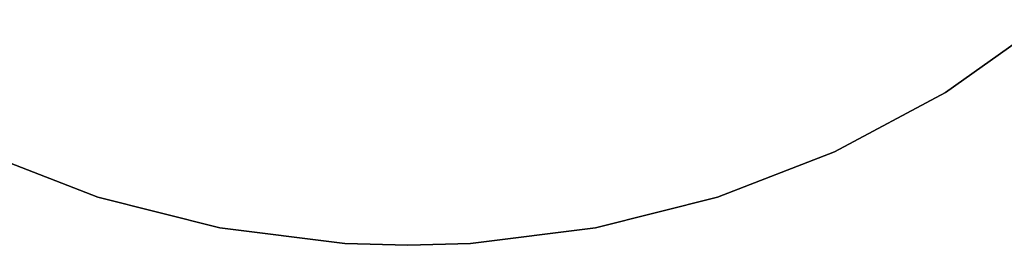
# Model space of a CAD drawing. Extents: x 0.1 to 16.1, y -7 to 7.
# Tile 7 of 108: x 5.4 to 12.2, y -7 to -5.5. Entities that reach past the tile are written whole.
import ezdxf

# ---------------------------------------------------------------- set-up
doc = ezdxf.new("R2010")
doc.units = 0
doc.header["$LTSCALE"] = 2.54
doc.layers.get('0').update_dxf_attribs({"color": 13, "linetype": 'CONTINUOUS'})

# ---------------------------------------------------------------- blocks, each defined once
blk = doc.blocks.new('DROPS_WOOD_C_PM_STL')
at = {"color": 0}
for p, q in [((12.4685, -5.4536, 29.3581), (11.765, -5.9515, 29.3581)), ((11.765, -5.9515, 28.3581), (12.4685, -5.4536, 28.3581)), ((12.4685, -5.4536, 29.3581), (11.765, -5.9515, 29.3581)), ((11.765, -5.9515, 28.3581), (12.4685, -5.4536, 28.3581)), ((11.765, -5.9515, 29.3581), (11.0057, -6.3593, 29.3581)), ((11.0057, -6.3593, 28.3581), (11.765, -5.9515, 28.3581)), ((11.765, -5.9515, 29.3581), (11.0057, -6.3593, 29.3581)), ((11.0057, -6.3593, 28.3581), (11.765, -5.9515, 28.3581)), ((11.765, -5.9515, 29.3581), (11.765, -5.9515, 28.3581)), ((11.765, -5.9515, 29.3581), (11.765, -5.9515, 28.3581)), ((5.9579, -6.6706, 29.3581), (5.1543, -6.3593, 29.3581)), ((5.1543, -6.3593, 28.3581), (5.9579, -6.6706, 28.3581)), ((5.9579, -6.6706, 29.3581), (5.1543, -6.3593, 29.3581)), ((5.1543, -6.3593, 28.3581), (5.9579, -6.6706, 28.3581)), ((11.0057, -6.3593, 29.3581), (10.2021, -6.6706, 29.3581)), ((10.2021, -6.6706, 28.3581), (11.0057, -6.3593, 28.3581)), ((11.0057, -6.3593, 29.3581), (10.2021, -6.6706, 29.3581)), ((10.2021, -6.6706, 28.3581), (11.0057, -6.3593, 28.3581)), ((11.0057, -6.3593, 29.3581), (11.0057, -6.3593, 28.3581)), ((11.0057, -6.3593, 29.3581), (11.0057, -6.3593, 28.3581)), ((6.7938, -6.8808, 29.3581), (5.9579, -6.6706, 29.3581)), ((5.9579, -6.6706, 29.3581), (5.9579, -6.6706, 28.3581)), ((5.9579, -6.6706, 28.3581), (6.7938, -6.8808, 28.3581)), ((5.9579, -6.6706, 29.3581), (5.9579, -6.6706, 28.3581)), ((6.7938, -6.8808, 29.3581), (5.9579, -6.6706, 29.3581)), ((5.9579, -6.6706, 28.3581), (6.7938, -6.8808, 28.3581)), ((10.2021, -6.6706, 29.3581), (9.3662, -6.8808, 29.3581)), ((9.3662, -6.8808, 28.3581), (10.2021, -6.6706, 28.3581)), ((10.2021, -6.6706, 29.3581), (9.3662, -6.8808, 29.3581)), ((9.3662, -6.8808, 28.3581), (10.2021, -6.6706, 28.3581)), ((10.2021, -6.6706, 29.3581), (10.2021, -6.6706, 28.3581)), ((10.2021, -6.6706, 29.3581), (10.2021, -6.6706, 28.3581)), ((7.6491, -6.9867, 29.3581), (6.7938, -6.8808, 29.3581)), ((6.7938, -6.8808, 29.3581), (6.7938, -6.8808, 28.3581)), ((6.7938, -6.8808, 28.3581), (7.6491, -6.9867, 28.3581)), ((6.7938, -6.8808, 29.3581), (6.7938, -6.8808, 28.3581)), ((7.6491, -6.9867, 29.3581), (6.7938, -6.8808, 29.3581)), ((6.7938, -6.8808, 28.3581), (7.6491, -6.9867, 28.3581)), ((9.3662, -6.8808, 29.3581), (8.5109, -6.9867, 29.3581)), ((8.5109, -6.9867, 28.3581), (9.3662, -6.8808, 28.3581)), ((9.3662, -6.8808, 29.3581), (8.5109, -6.9867, 29.3581)), ((8.5109, -6.9867, 28.3581), (9.3662, -6.8808, 28.3581)), ((9.3662, -6.8808, 29.3581), (9.3662, -6.8808, 28.3581)), ((9.3662, -6.8808, 29.3581), (9.3662, -6.8808, 28.3581)), ((8.08, -7, 29.3581), (7.6491, -6.9867, 29.3581)), ((7.6491, -6.9867, 29.3581), (7.6491, -6.9867, 28.3581)), ((7.6491, -6.9867, 28.3581), (8.08, -7, 28.3581)), ((7.6491, -6.9867, 29.3581), (7.6491, -6.9867, 28.3581)), ((8.08, -7, 29.3581), (7.6491, -6.9867, 29.3581)), ((7.6491, -6.9867, 28.3581), (8.08, -7, 28.3581)), ((8.08, -7, 28.3581), (8.5109, -6.9867, 28.3581)), ((8.5109, -6.9867, 29.3581), (8.08, -7, 29.3581)), ((8.5109, -6.9867, 29.3581), (8.08, -7, 29.3581)), ((8.08, -7, 28.3581), (8.5109, -6.9867, 28.3581)), ((8.08, -7, 29.3581), (8.08, -7, 28.3581)), ((8.08, -7, 29.3581), (8.08, -7, 28.3581)), ((8.5109, -6.9867, 29.3581), (8.5109, -6.9867, 28.3581)), ((8.5109, -6.9867, 29.3581), (8.5109, -6.9867, 28.3581))]:
    blk.add_line(p, q, dxfattribs=at)

msp = doc.modelspace()

# ---------------------------------------------------------------- block references
at = {"color": 0}
msp.add_blockref('DROPS_WOOD_C_PM_STL', (0, 0), dxfattribs=at)

doc.saveas('drawing.dxf')
